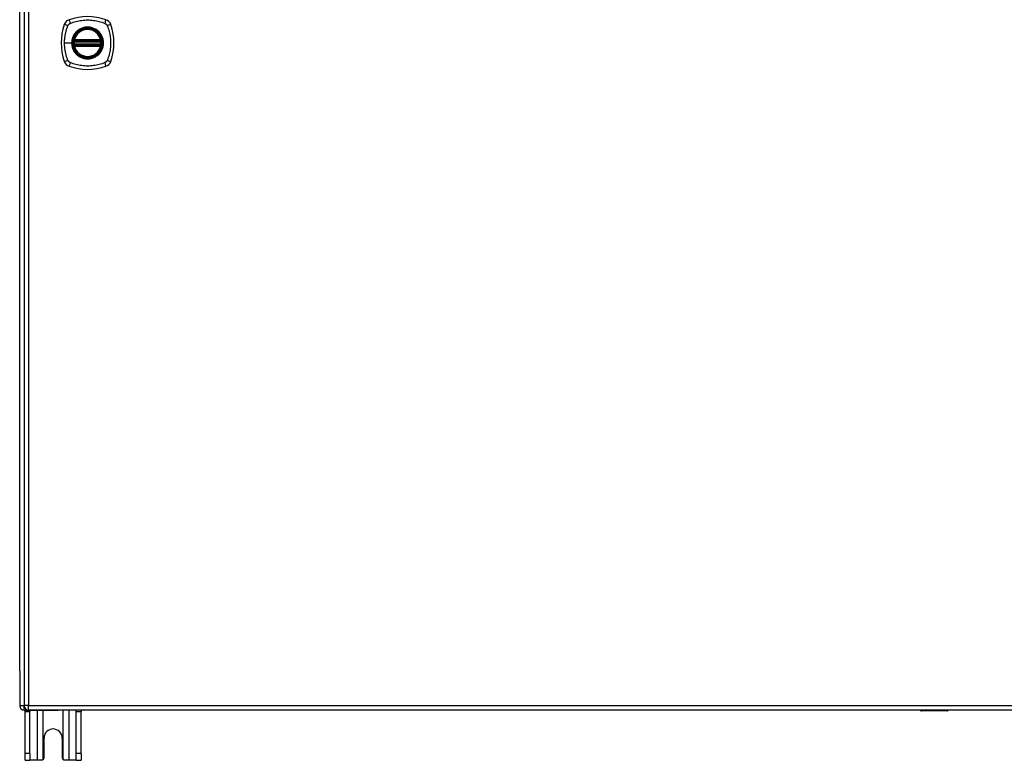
# Model space of a CAD drawing. Header units: inches. Extents: x 24 to 626, y 68 to 289.
# Tile 11 of 30: x 202 to 224, y 158 to 174. Entities that reach past the tile are written whole.
import ezdxf

# ---------------------------------------------------------------- set-up
doc = ezdxf.new("R2010")
doc.units = ezdxf.units.IN
doc.header["$MEASUREMENT"] = 0
doc.layers.add('Visible Edges(ANSI)', color=7, linetype='Continuous', lineweight=25)
doc.layers.add('Visible Tangent Edges(ANSI)', color=7, linetype='Continuous', lineweight=25)

msp = doc.modelspace()

# ---------------------------------------------------------------- linework, layer by layer
at = {"layer": 'Visible Edges(ANSI)'}
for p, q in [((202.124, 188.814), (202.124, 159.094)), ((202.026, 159.867), (202.026, 188.119)), ((203.252, 173.993), (203.845, 173.993)), ((203.256, 174.013), (203.841, 174.013)), ((203.845, 173.915), (203.252, 173.915)), ((203.841, 173.895), (203.256, 173.895)), ((202.026, 159.867), (202.026, 159.092)), ((202.125, 158.993), (202.892, 158.993)), ((202.151, 158.962), (202.151, 158.993)), ((261.828, 158.995), (202.223, 158.995)), ((202.256, 158.993), (202.256, 158.962)), ((222.226, 158.993), (202.892, 158.993)), ((203.296, 158.962), (203.296, 158.993)), ((203.401, 158.993), (203.401, 158.962)), ((222.83, 158.976), (222.245, 158.976)), ((222.846, 158.995), (222.846, 158.991)), ((224.105, 158.993), (222.846, 158.993)), ((224.105, 158.991), (224.105, 158.995)), ((202.151, 158.024), (202.151, 158.962)), ((202.256, 158.024), (202.256, 158.962)), ((203.296, 158.024), (203.296, 158.962)), ((203.401, 158.024), (203.401, 158.962)), ((202.573, 157.93), (202.573, 158.368)), ((202.979, 158.368), (202.979, 157.93)), ((202.151, 157.868), (202.151, 158.024)), ((202.151, 157.868), (202.256, 157.868)), ((202.256, 158.024), (202.256, 157.868)), ((202.42, 157.868), (202.256, 157.868)), ((202.511, 157.868), (202.42, 157.868)), ((203.132, 157.868), (203.041, 157.868)), ((203.296, 157.868), (203.132, 157.868)), ((203.296, 157.868), (203.296, 158.024)), ((203.296, 157.868), (203.401, 157.868)), ((203.401, 158.024), (203.401, 157.868))]:
    msp.add_line(p, q, dxfattribs=at)
at = {"layer": 'Visible Edges(ANSI)', "flags": 128}
for points in [[(203.24, 174.007), (203.24, 174.007), (203.24, 174.007), (203.24, 174.007), (203.24, 174.006), (203.24, 174.006), (203.24, 174.005), (203.24, 174.005), (203.239, 174.004), (203.239, 174.003), (203.239, 174.002), (203.239, 174.001), (203.239, 174), (203.239, 173.999), (203.239, 173.998), (203.238, 173.996), (203.238, 173.995), (203.238, 173.993), (203.238, 173.992), (203.238, 173.991), (203.237, 173.989), (203.237, 173.987), (203.237, 173.986), (203.237, 173.984), (203.237, 173.983)], [(203.86, 173.983), (203.86, 173.984), (203.86, 173.986), (203.86, 173.987), (203.859, 173.989), (203.859, 173.991), (203.859, 173.992), (203.859, 173.993), (203.859, 173.995), (203.859, 173.996), (203.858, 173.998), (203.858, 173.999), (203.858, 174), (203.858, 174.001), (203.858, 174.002), (203.858, 174.003), (203.857, 174.004), (203.857, 174.005), (203.857, 174.005), (203.857, 174.006), (203.857, 174.006), (203.857, 174.007), (203.857, 174.007), (203.857, 174.007), (203.857, 174.007)], [(203.237, 173.925), (203.237, 173.924), (203.237, 173.922), (203.237, 173.921), (203.237, 173.919), (203.238, 173.918), (203.238, 173.916), (203.238, 173.915), (203.238, 173.913), (203.238, 173.912), (203.239, 173.91), (203.239, 173.909), (203.239, 173.908), (203.239, 173.907), (203.239, 173.906), (203.239, 173.905), (203.239, 173.904), (203.24, 173.903), (203.24, 173.903), (203.24, 173.902), (203.24, 173.902), (203.24, 173.901), (203.24, 173.901), (203.24, 173.901), (203.24, 173.901)], [(203.857, 173.901), (203.857, 173.901), (203.857, 173.901), (203.857, 173.901), (203.857, 173.902), (203.857, 173.902), (203.857, 173.903), (203.857, 173.903), (203.857, 173.904), (203.858, 173.905), (203.858, 173.906), (203.858, 173.907), (203.858, 173.908), (203.858, 173.909), (203.858, 173.91), (203.859, 173.912), (203.859, 173.913), (203.859, 173.915), (203.859, 173.916), (203.859, 173.918), (203.859, 173.919), (203.86, 173.921), (203.86, 173.922), (203.86, 173.924), (203.86, 173.925)], [(202.555, 157.887), (202.553, 157.885), (202.552, 157.884), (202.55, 157.882), (202.549, 157.881), (202.547, 157.88), (202.545, 157.879), (202.544, 157.878), (202.542, 157.877), (202.54, 157.876), (202.538, 157.875), (202.536, 157.874), (202.534, 157.873), (202.532, 157.872), (202.53, 157.872), (202.529, 157.871), (202.527, 157.87), (202.525, 157.87), (202.523, 157.87), (202.521, 157.869), (202.519, 157.869), (202.517, 157.869), (202.515, 157.869), (202.513, 157.868), (202.511, 157.868)], [(203.041, 157.868), (203.039, 157.868), (203.037, 157.869), (203.035, 157.869), (203.033, 157.869), (203.031, 157.869), (203.029, 157.87), (203.027, 157.87), (203.025, 157.87), (203.023, 157.871), (203.021, 157.872), (203.019, 157.872), (203.018, 157.873), (203.016, 157.874), (203.014, 157.875), (203.012, 157.876), (203.01, 157.877), (203.008, 157.878), (203.007, 157.879), (203.005, 157.88), (203.003, 157.881), (203.002, 157.882), (203, 157.884), (202.999, 157.885), (202.997, 157.887)]]:
    msp.add_lwpolyline(points, dxfattribs=at)
at = {"layer": 'Visible Edges(ANSI)'}
for radius in [0.32, 0.315]:
    msp.add_circle((203.548, 173.954), radius, dxfattribs=at)
for centre, radius, start, end in [((203.194, 174.309), 0.177, 108.7722, 161.2278), ((203.548, 173.265), 1.28, 71.2278, 108.7722), ((203.903, 174.309), 0.177, 18.7722, 71.2278), ((204.237, 173.954), 1.28, 161.2278, 198.7722), ((203.548, 173.954), 0.313, 13.6344, 166.3656), ((202.859, 173.954), 1.28, 341.2278, 18.7722), ((203.548, 173.954), 0.313, 166.3656, 170.216), ((203.252, 174.005), 0.0118, 170.216, 270), ((203.256, 174.025), 0.0118, 166.3656, 270), ((203.841, 174.025), 0.0118, 270, 13.6344), ((203.845, 174.005), 0.0118, 270, 9.784), ((203.548, 173.954), 0.313, 9.784, 13.6344), ((203.548, 173.954), 0.313, 174.7499, 185.2501), ((203.252, 173.903), 0.0118, 90, 189.784), ((203.548, 173.954), 0.313, 189.784, 193.6344), ((203.256, 173.883), 0.0118, 90, 193.6344), ((203.548, 173.954), 0.313, 193.6344, 346.3656), ((203.841, 173.883), 0.0118, 346.3656, 90), ((203.845, 173.903), 0.0118, 350.216, 90), ((203.548, 173.954), 0.313, 346.3656, 350.216), ((203.548, 173.954), 0.313, 354.7499, 5.2501), ((203.194, 173.599), 0.177, 198.7722, 251.2278), ((203.548, 174.643), 1.28, 251.2278, 288.7722), ((203.903, 173.599), 0.177, 288.7722, 341.2278), ((202.125, 159.092), 0.099, 180, 270), ((202.223, 159.094), 0.099, 180, 270), ((222.245, 158.995), 0.0197, 180.5386, 270), ((222.83, 158.991), 0.0157, 270, 0), ((202.776, 158.368), 0.203, 0, 180), ((202.511, 157.93), 0.062, 314.9335, 0), ((203.041, 157.93), 0.062, 180, 225.0665)]:
    msp.add_arc(centre, radius, start, end, dxfattribs=at)
at = {"layer": 'Visible Tangent Edges(ANSI)'}
for p, q in [((202.223, 188.814), (202.223, 159.094)), ((203.246, 174.006), (203.24, 174.007)), ((203.244, 174.028), (203.256, 174.025)), ((203.252, 173.993), (203.252, 174.004)), ((203.256, 174.013), (203.256, 174.025)), ((203.841, 174.025), (203.256, 174.025)), ((203.256, 174.003), (203.256, 174.013)), ((203.256, 174.003), (203.841, 174.003)), ((203.841, 174.025), (203.853, 174.028)), ((203.841, 174.025), (203.841, 174.013)), ((203.841, 174.013), (203.841, 174.003)), ((203.845, 174.004), (203.845, 173.993)), ((203.857, 174.007), (203.851, 174.006)), ((203.032, 173.954), (203.192, 173.954)), ((203.196, 173.954), (203.192, 173.954)), ((203.249, 173.982), (203.237, 173.983)), ((203.249, 173.926), (203.237, 173.925)), ((203.24, 173.901), (203.246, 173.902)), ((203.256, 173.883), (203.244, 173.88)), ((203.249, 173.982), (203.848, 173.982)), ((203.848, 173.926), (203.249, 173.926)), ((203.252, 173.905), (203.252, 173.915)), ((203.256, 173.895), (203.256, 173.905)), ((203.841, 173.905), (203.256, 173.905)), ((203.256, 173.883), (203.256, 173.895)), ((203.256, 173.883), (203.841, 173.883)), ((203.841, 173.905), (203.841, 173.895)), ((203.841, 173.895), (203.841, 173.883)), ((203.853, 173.88), (203.841, 173.883)), ((203.845, 173.915), (203.845, 173.905)), ((203.86, 173.983), (203.848, 173.982)), ((203.86, 173.925), (203.848, 173.926)), ((203.851, 173.902), (203.857, 173.901)), ((202.124, 159.092), (202.026, 159.092)), ((202.223, 159.094), (202.124, 159.094)), ((202.125, 158.993), (202.125, 159.084)), ((202.223, 158.995), (202.223, 159.094)), ((202.223, 159.094), (261.828, 159.094)), ((202.42, 158.993), (202.42, 157.868)), ((202.555, 157.887), (202.555, 158.993)), ((202.997, 158.993), (202.997, 157.887)), ((203.132, 157.868), (203.132, 158.993)), ((222.245, 158.995), (222.245, 158.976)), ((222.83, 158.976), (222.83, 158.995)), ((202.151, 158.962), (202.256, 158.962)), ((203.296, 158.962), (203.401, 158.962)), ((202.256, 158.024), (202.151, 158.024)), ((203.401, 158.024), (203.296, 158.024))]:
    msp.add_line(p, q, dxfattribs=at)
at = {"layer": 'Visible Tangent Edges(ANSI)', "flags": 128}
for points in [[(203.16, 174.394), (203.193, 174.408), (203.224, 174.418), (203.256, 174.428), (203.288, 174.437), (203.32, 174.444), (203.352, 174.451), (203.384, 174.457), (203.417, 174.462), (203.45, 174.466), (203.483, 174.468), (203.516, 174.47), (203.549, 174.471), (203.582, 174.47), (203.615, 174.468), (203.648, 174.466), (203.68, 174.462), (203.713, 174.457), (203.745, 174.451), (203.778, 174.444), (203.809, 174.437), (203.841, 174.428), (203.872, 174.418), (203.903, 174.408), (203.937, 174.394)], [(203.032, 173.954), (203.032, 173.971), (203.032, 173.987), (203.033, 174.004), (203.034, 174.02), (203.035, 174.037), (203.037, 174.053), (203.039, 174.069), (203.041, 174.086), (203.043, 174.102), (203.045, 174.118), (203.048, 174.135), (203.051, 174.151), (203.055, 174.167), (203.058, 174.183), (203.062, 174.199), (203.066, 174.215), (203.07, 174.231), (203.075, 174.247), (203.079, 174.262), (203.084, 174.278), (203.089, 174.294), (203.095, 174.309), (203.1, 174.324), (203.109, 174.343)], [(203.109, 174.343), (203.11, 174.345), (203.111, 174.348), (203.113, 174.351), (203.114, 174.353), (203.116, 174.356), (203.118, 174.359), (203.12, 174.361), (203.121, 174.364), (203.123, 174.366), (203.125, 174.368), (203.128, 174.371), (203.13, 174.373), (203.132, 174.375), (203.134, 174.377), (203.136, 174.379), (203.139, 174.381), (203.141, 174.383), (203.144, 174.385), (203.146, 174.386), (203.149, 174.388), (203.152, 174.39), (203.154, 174.391), (203.157, 174.393), (203.16, 174.394)], [(203.196, 173.954), (203.208, 174.045), (203.243, 174.13), (203.3, 174.204), (203.372, 174.259), (203.457, 174.294), (203.549, 174.306), (203.64, 174.294), (203.725, 174.259), (203.798, 174.203), (203.854, 174.13), (203.889, 174.045), (203.901, 173.954), (203.889, 173.863), (203.853, 173.777), (203.797, 173.705), (203.725, 173.649), (203.64, 173.614), (203.548, 173.602), (203.457, 173.614), (203.372, 173.649), (203.299, 173.705), (203.243, 173.778), (203.208, 173.863), (203.196, 173.954)], [(203.321, 174.229), (203.319, 174.227), (203.317, 174.225), (203.315, 174.223), (203.312, 174.221), (203.31, 174.22), (203.308, 174.218), (203.306, 174.216), (203.304, 174.214), (203.302, 174.212), (203.3, 174.21), (203.298, 174.208), (203.296, 174.206), (203.294, 174.204), (203.292, 174.202), (203.291, 174.2), (203.289, 174.198), (203.287, 174.196), (203.285, 174.194), (203.283, 174.192), (203.281, 174.19), (203.279, 174.188), (203.277, 174.186), (203.276, 174.184), (203.274, 174.182)], [(203.776, 174.229), (203.76, 174.241), (203.743, 174.253), (203.725, 174.264), (203.707, 174.273), (203.689, 174.282), (203.669, 174.29), (203.65, 174.296), (203.63, 174.301), (203.61, 174.306), (203.59, 174.309), (203.569, 174.31), (203.549, 174.311), (203.528, 174.31), (203.507, 174.309), (203.487, 174.306), (203.467, 174.301), (203.447, 174.296), (203.427, 174.29), (203.408, 174.282), (203.389, 174.273), (203.371, 174.264), (203.354, 174.253), (203.337, 174.241), (203.321, 174.229)], [(203.823, 174.182), (203.821, 174.184), (203.819, 174.186), (203.818, 174.188), (203.816, 174.19), (203.814, 174.192), (203.812, 174.194), (203.81, 174.196), (203.808, 174.198), (203.806, 174.2), (203.805, 174.202), (203.803, 174.204), (203.801, 174.206), (203.799, 174.208), (203.797, 174.21), (203.795, 174.212), (203.793, 174.214), (203.791, 174.216), (203.789, 174.218), (203.787, 174.22), (203.784, 174.221), (203.782, 174.223), (203.78, 174.225), (203.778, 174.227), (203.776, 174.229)], [(203.937, 174.394), (203.94, 174.393), (203.943, 174.391), (203.945, 174.39), (203.948, 174.388), (203.95, 174.386), (203.953, 174.385), (203.956, 174.383), (203.958, 174.381), (203.96, 174.379), (203.963, 174.377), (203.965, 174.375), (203.967, 174.373), (203.969, 174.371), (203.971, 174.368), (203.973, 174.366), (203.975, 174.364), (203.977, 174.361), (203.979, 174.359), (203.981, 174.356), (203.982, 174.354), (203.984, 174.351), (203.986, 174.348), (203.987, 174.345), (203.988, 174.343)], [(203.988, 174.343), (204.002, 174.309), (204.013, 174.278), (204.022, 174.247), (204.031, 174.215), (204.039, 174.183), (204.046, 174.151), (204.052, 174.118), (204.056, 174.086), (204.06, 174.053), (204.063, 174.02), (204.064, 173.987), (204.065, 173.954), (204.065, 173.921), (204.063, 173.888), (204.06, 173.855), (204.056, 173.823), (204.052, 173.79), (204.046, 173.757), (204.039, 173.725), (204.031, 173.693), (204.022, 173.661), (204.013, 173.63), (204.002, 173.599), (203.988, 173.565)], [(203.274, 174.182), (203.267, 174.174), (203.261, 174.165), (203.255, 174.157), (203.249, 174.148), (203.244, 174.14), (203.239, 174.131), (203.234, 174.122), (203.229, 174.113), (203.225, 174.103), (203.22, 174.094), (203.216, 174.085), (203.213, 174.075), (203.209, 174.065), (203.206, 174.056), (203.204, 174.046), (203.201, 174.036), (203.199, 174.026), (203.197, 174.015), (203.195, 174.005), (203.194, 173.995), (203.193, 173.985), (203.192, 173.975), (203.192, 173.964), (203.192, 173.954)], [(203.244, 174.028), (203.244, 174.027), (203.244, 174.026), (203.244, 174.025), (203.244, 174.024), (203.243, 174.023), (203.243, 174.022), (203.243, 174.021), (203.243, 174.02), (203.243, 174.019), (203.243, 174.018), (203.243, 174.017), (203.243, 174.016), (203.243, 174.016), (203.243, 174.015), (203.244, 174.014), (203.244, 174.013), (203.244, 174.012), (203.244, 174.011), (203.244, 174.01), (203.245, 174.009), (203.245, 174.009), (203.245, 174.008), (203.246, 174.007), (203.246, 174.006)], [(203.246, 174.006), (203.246, 174.006), (203.246, 174.006), (203.247, 174.006), (203.247, 174.006), (203.247, 174.005), (203.247, 174.005), (203.247, 174.005), (203.248, 174.005), (203.248, 174.005), (203.248, 174.005), (203.248, 174.005), (203.249, 174.005), (203.249, 174.004), (203.249, 174.004), (203.249, 174.004), (203.25, 174.004), (203.25, 174.004), (203.25, 174.004), (203.25, 174.004), (203.251, 174.004), (203.251, 174.004), (203.251, 174.004), (203.251, 174.004), (203.252, 174.004)], [(203.249, 173.982), (203.249, 173.982), (203.249, 173.983), (203.249, 173.984), (203.249, 173.985), (203.249, 173.985), (203.25, 173.986), (203.25, 173.987), (203.25, 173.987), (203.25, 173.988), (203.25, 173.989), (203.25, 173.989), (203.251, 173.99), (203.251, 173.99), (203.251, 173.991), (203.251, 173.991), (203.251, 173.992), (203.251, 173.992), (203.251, 173.993), (203.251, 173.993), (203.252, 173.993), (203.252, 173.993), (203.252, 173.993), (203.252, 173.993), (203.252, 173.993)], [(203.252, 174.004), (203.252, 174.003), (203.252, 174.003), (203.252, 174.003), (203.252, 174.003), (203.253, 174.003), (203.253, 174.003), (203.253, 174.003), (203.253, 174.003), (203.253, 174.003), (203.253, 174.003), (203.254, 174.003), (203.254, 174.003), (203.254, 174.003), (203.254, 174.003), (203.254, 174.003), (203.254, 174.003), (203.255, 174.003), (203.255, 174.003), (203.255, 174.003), (203.255, 174.003), (203.255, 174.003), (203.255, 174.003), (203.256, 174.003), (203.256, 174.003)], [(203.823, 173.726), (203.836, 173.743), (203.847, 173.759), (203.858, 173.777), (203.868, 173.795), (203.877, 173.814), (203.884, 173.833), (203.891, 173.853), (203.896, 173.873), (203.9, 173.893), (203.903, 173.913), (203.905, 173.934), (203.905, 173.954), (203.905, 173.975), (203.903, 173.995), (203.9, 174.016), (203.896, 174.036), (203.89, 174.056), (203.884, 174.075), (203.876, 174.094), (203.868, 174.113), (203.858, 174.131), (203.847, 174.149), (203.836, 174.165), (203.823, 174.182)], [(203.841, 174.003), (203.841, 174.003), (203.842, 174.003), (203.842, 174.003), (203.842, 174.003), (203.842, 174.003), (203.842, 174.003), (203.842, 174.003), (203.843, 174.003), (203.843, 174.003), (203.843, 174.003), (203.843, 174.003), (203.843, 174.003), (203.843, 174.003), (203.844, 174.003), (203.844, 174.003), (203.844, 174.003), (203.844, 174.003), (203.844, 174.003), (203.844, 174.003), (203.845, 174.003), (203.845, 174.003), (203.845, 174.003), (203.845, 174.003), (203.845, 174.004)], [(203.845, 174.004), (203.846, 174.004), (203.846, 174.004), (203.846, 174.004), (203.846, 174.004), (203.847, 174.004), (203.847, 174.004), (203.847, 174.004), (203.847, 174.004), (203.848, 174.004), (203.848, 174.004), (203.848, 174.004), (203.848, 174.005), (203.849, 174.005), (203.849, 174.005), (203.849, 174.005), (203.849, 174.005), (203.85, 174.005), (203.85, 174.005), (203.85, 174.005), (203.85, 174.006), (203.85, 174.006), (203.851, 174.006), (203.851, 174.006), (203.851, 174.006)], [(203.845, 173.993), (203.845, 173.993), (203.845, 173.993), (203.845, 173.993), (203.845, 173.993), (203.845, 173.993), (203.846, 173.993), (203.846, 173.992), (203.846, 173.992), (203.846, 173.991), (203.846, 173.991), (203.846, 173.99), (203.846, 173.99), (203.847, 173.989), (203.847, 173.989), (203.847, 173.988), (203.847, 173.987), (203.847, 173.987), (203.847, 173.986), (203.848, 173.985), (203.848, 173.985), (203.848, 173.984), (203.848, 173.983), (203.848, 173.982), (203.848, 173.982)], [(203.851, 174.006), (203.851, 174.007), (203.852, 174.008), (203.852, 174.009), (203.852, 174.009), (203.853, 174.01), (203.853, 174.011), (203.853, 174.012), (203.853, 174.013), (203.853, 174.014), (203.854, 174.015), (203.854, 174.016), (203.854, 174.016), (203.854, 174.017), (203.854, 174.018), (203.854, 174.019), (203.854, 174.02), (203.854, 174.021), (203.854, 174.022), (203.853, 174.023), (203.853, 174.024), (203.853, 174.025), (203.853, 174.026), (203.853, 174.027), (203.853, 174.028)], [(203.109, 173.565), (203.1, 173.584), (203.095, 173.599), (203.089, 173.614), (203.084, 173.63), (203.079, 173.646), (203.075, 173.661), (203.07, 173.677), (203.066, 173.693), (203.062, 173.709), (203.058, 173.725), (203.055, 173.741), (203.051, 173.757), (203.048, 173.774), (203.045, 173.79), (203.043, 173.806), (203.041, 173.822), (203.039, 173.839), (203.037, 173.855), (203.035, 173.872), (203.034, 173.888), (203.033, 173.905), (203.032, 173.921), (203.032, 173.938), (203.032, 173.954)], [(203.192, 173.954), (203.192, 173.944), (203.192, 173.934), (203.193, 173.923), (203.194, 173.913), (203.195, 173.903), (203.197, 173.893), (203.199, 173.882), (203.201, 173.872), (203.204, 173.862), (203.206, 173.853), (203.209, 173.843), (203.213, 173.833), (203.216, 173.823), (203.22, 173.814), (203.225, 173.805), (203.229, 173.795), (203.234, 173.786), (203.239, 173.777), (203.244, 173.768), (203.249, 173.76), (203.255, 173.751), (203.261, 173.743), (203.267, 173.734), (203.274, 173.726)], [(203.246, 173.902), (203.246, 173.901), (203.245, 173.9), (203.245, 173.9), (203.245, 173.899), (203.244, 173.898), (203.244, 173.897), (203.244, 173.896), (203.244, 173.895), (203.244, 173.894), (203.243, 173.893), (203.243, 173.893), (203.243, 173.892), (203.243, 173.891), (203.243, 173.89), (203.243, 173.889), (203.243, 173.888), (203.243, 173.887), (203.243, 173.886), (203.243, 173.885), (203.244, 173.884), (203.244, 173.883), (203.244, 173.882), (203.244, 173.881), (203.244, 173.88)], [(203.252, 173.905), (203.251, 173.905), (203.251, 173.904), (203.251, 173.904), (203.251, 173.904), (203.25, 173.904), (203.25, 173.904), (203.25, 173.904), (203.25, 173.904), (203.249, 173.904), (203.249, 173.904), (203.249, 173.904), (203.249, 173.904), (203.248, 173.903), (203.248, 173.903), (203.248, 173.903), (203.248, 173.903), (203.247, 173.903), (203.247, 173.903), (203.247, 173.903), (203.247, 173.903), (203.247, 173.902), (203.246, 173.902), (203.246, 173.902), (203.246, 173.902)], [(203.252, 173.915), (203.252, 173.915), (203.252, 173.915), (203.252, 173.915), (203.252, 173.915), (203.251, 173.915), (203.251, 173.916), (203.251, 173.916), (203.251, 173.916), (203.251, 173.917), (203.251, 173.917), (203.251, 173.918), (203.251, 173.918), (203.25, 173.919), (203.25, 173.919), (203.25, 173.92), (203.25, 173.921), (203.25, 173.921), (203.25, 173.922), (203.249, 173.923), (203.249, 173.923), (203.249, 173.924), (203.249, 173.925), (203.249, 173.926), (203.249, 173.926)], [(203.256, 173.905), (203.256, 173.905), (203.255, 173.905), (203.255, 173.905), (203.255, 173.905), (203.255, 173.905), (203.255, 173.905), (203.255, 173.905), (203.254, 173.905), (203.254, 173.905), (203.254, 173.905), (203.254, 173.905), (203.254, 173.905), (203.254, 173.905), (203.253, 173.905), (203.253, 173.905), (203.253, 173.905), (203.253, 173.905), (203.253, 173.905), (203.253, 173.905), (203.252, 173.905), (203.252, 173.905), (203.252, 173.905), (203.252, 173.905), (203.252, 173.905)], [(203.845, 173.905), (203.845, 173.905), (203.845, 173.905), (203.845, 173.905), (203.845, 173.905), (203.844, 173.905), (203.844, 173.905), (203.844, 173.905), (203.844, 173.905), (203.844, 173.905), (203.844, 173.905), (203.843, 173.905), (203.843, 173.905), (203.843, 173.905), (203.843, 173.905), (203.843, 173.905), (203.843, 173.905), (203.842, 173.905), (203.842, 173.905), (203.842, 173.905), (203.842, 173.905), (203.842, 173.905), (203.842, 173.905), (203.841, 173.905), (203.841, 173.905)], [(203.848, 173.926), (203.848, 173.926), (203.848, 173.925), (203.848, 173.924), (203.848, 173.923), (203.848, 173.923), (203.847, 173.922), (203.847, 173.921), (203.847, 173.921), (203.847, 173.92), (203.847, 173.919), (203.847, 173.919), (203.846, 173.918), (203.846, 173.918), (203.846, 173.917), (203.846, 173.917), (203.846, 173.916), (203.846, 173.916), (203.846, 173.916), (203.845, 173.915), (203.845, 173.915), (203.845, 173.915), (203.845, 173.915), (203.845, 173.915), (203.845, 173.915)], [(203.851, 173.902), (203.851, 173.902), (203.851, 173.902), (203.85, 173.902), (203.85, 173.903), (203.85, 173.903), (203.85, 173.903), (203.85, 173.903), (203.849, 173.903), (203.849, 173.903), (203.849, 173.903), (203.849, 173.903), (203.848, 173.904), (203.848, 173.904), (203.848, 173.904), (203.848, 173.904), (203.847, 173.904), (203.847, 173.904), (203.847, 173.904), (203.847, 173.904), (203.846, 173.904), (203.846, 173.904), (203.846, 173.904), (203.846, 173.905), (203.845, 173.905)], [(203.853, 173.88), (203.853, 173.881), (203.853, 173.882), (203.853, 173.883), (203.853, 173.884), (203.853, 173.885), (203.854, 173.886), (203.854, 173.887), (203.854, 173.888), (203.854, 173.889), (203.854, 173.89), (203.854, 173.891), (203.854, 173.892), (203.854, 173.893), (203.854, 173.893), (203.853, 173.894), (203.853, 173.895), (203.853, 173.896), (203.853, 173.897), (203.853, 173.898), (203.852, 173.899), (203.852, 173.9), (203.852, 173.9), (203.851, 173.901), (203.851, 173.902)], [(203.13, 173.535), (203.129, 173.536), (203.128, 173.537), (203.127, 173.539), (203.125, 173.54), (203.124, 173.541), (203.123, 173.542), (203.122, 173.543), (203.122, 173.544), (203.121, 173.546), (203.12, 173.547), (203.119, 173.548), (203.118, 173.549), (203.117, 173.551), (203.116, 173.552), (203.115, 173.553), (203.114, 173.555), (203.114, 173.556), (203.113, 173.557), (203.112, 173.559), (203.111, 173.56), (203.111, 173.561), (203.11, 173.563), (203.109, 173.564), (203.109, 173.565)], [(203.274, 173.726), (203.276, 173.724), (203.277, 173.722), (203.279, 173.72), (203.281, 173.718), (203.283, 173.716), (203.285, 173.714), (203.287, 173.712), (203.289, 173.71), (203.29, 173.708), (203.292, 173.706), (203.294, 173.704), (203.296, 173.702), (203.298, 173.7), (203.3, 173.698), (203.302, 173.696), (203.304, 173.694), (203.306, 173.692), (203.308, 173.69), (203.31, 173.689), (203.312, 173.687), (203.315, 173.685), (203.317, 173.683), (203.319, 173.681), (203.321, 173.679)], [(203.321, 173.679), (203.337, 173.667), (203.354, 173.655), (203.372, 173.644), (203.39, 173.635), (203.408, 173.626), (203.428, 173.618), (203.447, 173.612), (203.467, 173.607), (203.487, 173.603), (203.507, 173.6), (203.528, 173.598), (203.549, 173.597), (203.569, 173.598), (203.59, 173.6), (203.61, 173.603), (203.63, 173.607), (203.65, 173.612), (203.67, 173.619), (203.689, 173.626), (203.708, 173.635), (203.726, 173.644), (203.743, 173.655), (203.76, 173.667), (203.776, 173.679)], [(203.776, 173.679), (203.778, 173.681), (203.78, 173.683), (203.782, 173.685), (203.784, 173.687), (203.787, 173.689), (203.789, 173.69), (203.791, 173.692), (203.793, 173.694), (203.795, 173.696), (203.797, 173.698), (203.799, 173.7), (203.801, 173.702), (203.803, 173.704), (203.805, 173.706), (203.806, 173.708), (203.808, 173.71), (203.81, 173.712), (203.812, 173.714), (203.814, 173.716), (203.816, 173.718), (203.818, 173.72), (203.819, 173.722), (203.821, 173.724), (203.823, 173.726)], [(203.988, 173.565), (203.987, 173.563), (203.986, 173.56), (203.984, 173.557), (203.983, 173.555), (203.981, 173.552), (203.979, 173.549), (203.977, 173.547), (203.975, 173.545), (203.973, 173.542), (203.971, 173.54), (203.969, 173.537), (203.967, 173.535), (203.965, 173.533), (203.963, 173.531), (203.96, 173.529), (203.958, 173.527), (203.956, 173.525), (203.953, 173.523), (203.951, 173.522), (203.948, 173.52), (203.945, 173.518), (203.943, 173.517), (203.94, 173.515), (203.937, 173.514)], [(203.16, 173.514), (203.158, 173.515), (203.157, 173.515), (203.156, 173.516), (203.154, 173.517), (203.153, 173.518), (203.152, 173.518), (203.15, 173.519), (203.149, 173.52), (203.148, 173.521), (203.146, 173.522), (203.145, 173.523), (203.144, 173.523), (203.143, 173.524), (203.141, 173.525), (203.14, 173.526), (203.139, 173.527), (203.138, 173.528), (203.137, 173.529), (203.135, 173.53), (203.134, 173.531), (203.133, 173.532), (203.132, 173.533), (203.131, 173.534), (203.13, 173.535)], [(203.937, 173.514), (203.903, 173.5), (203.872, 173.49), (203.841, 173.48), (203.809, 173.471), (203.778, 173.464), (203.745, 173.457), (203.713, 173.451), (203.68, 173.446), (203.648, 173.442), (203.615, 173.44), (203.582, 173.438), (203.549, 173.437), (203.516, 173.438), (203.483, 173.44), (203.45, 173.442), (203.417, 173.446), (203.384, 173.451), (203.352, 173.457), (203.32, 173.464), (203.288, 173.471), (203.256, 173.48), (203.224, 173.49), (203.193, 173.5), (203.16, 173.514)], [(222.46, 158.995), (222.461, 158.993), (222.462, 158.992), (222.464, 158.99), (222.466, 158.989), (222.468, 158.988), (222.471, 158.987), (222.474, 158.986), (222.477, 158.985), (222.48, 158.985), (222.484, 158.984), (222.487, 158.984), (222.491, 158.984), (222.495, 158.984), (222.499, 158.984), (222.502, 158.985), (222.506, 158.985), (222.509, 158.986), (222.512, 158.987), (222.514, 158.988), (222.517, 158.989), (222.519, 158.99), (222.52, 158.992), (222.521, 158.993), (222.522, 158.995)], [(222.502, 158.995), (222.502, 158.995), (222.501, 158.995), (222.5, 158.994), (222.499, 158.994), (222.498, 158.994), (222.497, 158.994), (222.496, 158.994), (222.495, 158.994), (222.494, 158.994), (222.493, 158.994), (222.492, 158.994), (222.491, 158.994), (222.49, 158.994), (222.489, 158.994), (222.488, 158.994), (222.487, 158.994), (222.486, 158.994), (222.485, 158.994), (222.484, 158.994), (222.483, 158.994), (222.483, 158.994), (222.482, 158.995), (222.481, 158.995), (222.48, 158.995)]]:
    msp.add_lwpolyline(points, dxfattribs=at)
at = {"layer": 'Visible Tangent Edges(ANSI)'}
for radius in [0.346, 0.342, 0.325, 0.324]:
    msp.add_circle((203.548, 173.954), radius, dxfattribs=at)
for start, end in [(13.6344, 166.3656), (174.7499, 185.2501), (193.6344, 346.3656), (354.7499, 5.2501)]:
    msp.add_arc((203.548, 173.954), 0.301, start, end, dxfattribs=at)
for centre, major_axis, ratio, start_param, end_param in [((203.174, 174.366), (-0.037, 0.112), 0.042597, 0.170073, 1.307344), ((203.923, 174.366), (0.037, 0.112), 0.042597, 4.975842, 6.113112), ((203.136, 174.328), (-0.112, 0.037), 0.042597, 4.975842, 6.113112), ((203.961, 174.328), (0.112, 0.037), 0.042597, 0.170073, 1.307344), ((203.24, 174.007), (0.00773, 0.00893), 0.431674, 4.96723, 6.283185), ((203.252, 174.002), (0.0021, 0.0116), 0.025638, 0, 1.426581), ((203.845, 174.002), (-0.0021, 0.0116), 0.025638, 4.856604, 6.283185), ((203.857, 174.007), (-0.00773, 0.00893), 0.431674, 0, 1.315955), ((203.24, 173.901), (0.00773, -0.00893), 0.431674, 0, 1.315955), ((203.252, 173.906), (0.0021, -0.0116), 0.025638, 4.856604, 6.283185), ((203.845, 173.906), (-0.0021, -0.0116), 0.025638, 0, 1.426581), ((203.857, 173.901), (-0.00773, -0.00893), 0.431674, 4.96723, 6.283185), ((203.136, 173.58), (-0.112, -0.037), 0.042597, 0.170073, 1.307344), ((203.961, 173.58), (0.112, -0.037), 0.042597, 4.975842, 6.113112), ((203.174, 173.542), (-0.037, -0.112), 0.042597, 4.975842, 6.113112), ((203.923, 173.542), (0.037, -0.112), 0.042597, 0.170073, 1.307344)]:
    msp.add_ellipse(centre, major_axis=major_axis, ratio=ratio, start_param=start_param, end_param=end_param, dxfattribs=at)

doc.saveas('drawing.dxf')
